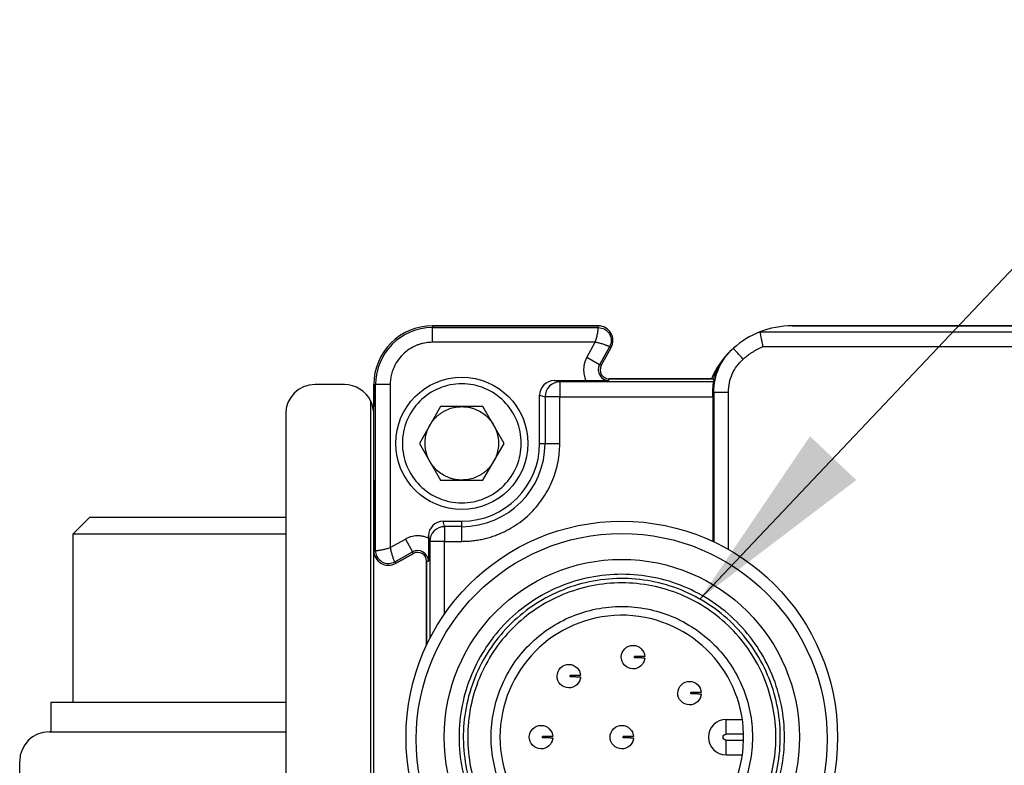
# Model space of a CAD drawing. Header units: millimetres. Extents: x 13 to 546, y 13 to 419.
# Tile 8 of 20: x 61 to 94, y 181 to 206. Entities that reach past the tile are written whole.
import ezdxf

# ---------------------------------------------------------------- set-up
doc = ezdxf.new("R2010")
doc.units = ezdxf.units.MM
doc.header["$LTSCALE"] = 2
doc.layers.add('DIMENSIONS', color=140, linetype='Continuous', lineweight=25)
doc.dimstyles.new('SLDDIMSTYLE2', dxfattribs={"dimtxt": 0.18, "dimasz": 6.604, "dimexe": 0, "dimexo": 0.0625, "dimgap": 0, "dimtad": 0, "dimtih": 1, "dimtoh": 1, "dimdec": 0, "dimrnd": 1e-09, "dimzin": 0, "dimdsep": 46, "dimtxsty": 'Standard', "dimsah": 1, "dimcen": 0.09, "dimadec": 0, "dimazin": 0, "dimtfac": 6.604, "dimtdec": 0, "dimtofl": 0, "dimtmove": 0, "dimatfit": 3, "dimfxl": 0, "dimfrac": 2, "dimtolj": 1, "dimtzin": 0, "dimarcsym": 0})

msp = doc.modelspace()

# ---------------------------------------------------------------- linework, layer by layer
for p, q in [((80.374, 196.075), (74.724, 196.075)), ((74.724, 196.075), (74.724, 196.014)), ((74.724, 196.075), (80.374, 196.075)), ((74.724, 195.514), (74.724, 196.014)), ((74.724, 196.014), (80.374, 196.014)), ((80.374, 196.014), (80.374, 196.075)), ((103.176, 196.075), (86.974, 196.075)), ((86.974, 196.075), (103.186, 196.075)), ((85.877, 195.868), (100.088, 195.868)), ((80.27, 195.514), (74.724, 195.514)), ((79.981, 194.993), (80.27, 195.514)), ((80.758, 195.362), (80.418, 194.751)), ((80.471, 194.721), (80.811, 195.332)), ((80.471, 194.721), (80.811, 195.332)), ((80.811, 195.332), (80.758, 195.362)), ((85.976, 195.368), (100.088, 195.368)), ((80.418, 194.751), (79.981, 194.993)), ((84.83, 195.169), (84.744, 195.077)), ((80.418, 194.751), (80.471, 194.721)), ((79.059, 194.164), (78.874, 194.21)), ((78.874, 194.21), (79.954, 194.21)), ((84.224, 194.275), (80.734, 194.275)), ((80.734, 194.275), (84.297, 194.275)), ((80.734, 194.214), (80.734, 194.275)), ((71.724, 194.075), (70.724, 194.075)), ((72.724, 194.075), (72.724, 193.325)), ((72.724, 188.425), (72.724, 194.075)), ((72.724, 194.075), (72.785, 194.075)), ((72.785, 188.425), (72.785, 194.075)), ((73.285, 194.075), (72.785, 194.075)), ((73.285, 194.075), (73.285, 188.529)), ((79.059, 194.164), (79.059, 193.664)), ((84.305, 194.164), (79.059, 194.164)), ((78.374, 193.71), (78.559, 193.664)), ((78.374, 192.075), (78.374, 193.71)), ((78.559, 193.664), (78.559, 192.075)), ((79.059, 193.664), (78.559, 193.664)), ((79.059, 192.075), (79.059, 193.664)), ((79.059, 193.664), (84.27, 193.664)), ((84.27, 193.786), (84.307, 193.821)), ((84.27, 193.664), (84.27, 188.741)), ((84.307, 193.821), (84.307, 188.724)), ((84.807, 188.465), (84.807, 193.821)), ((72.624, 152.639), (72.624, 193.511)), ((75.002, 193.325), (74.28, 192.075)), ((76.445, 193.325), (75.002, 193.325)), ((77.167, 192.075), (76.445, 193.325)), ((69.724, 193.075), (69.724, 153.075)), ((74.28, 192.075), (75.002, 190.825)), ((76.445, 190.825), (77.167, 192.075)), ((78.374, 192.075), (78.559, 192.075)), ((78.559, 192.075), (79.059, 192.075)), ((72.724, 190.825), (72.724, 188.425)), ((75.002, 190.825), (76.445, 190.825)), ((63.04, 189.555), (62.474, 188.988)), ((65.956, 189.555), (63.04, 189.555)), ((69.724, 189.555), (65.956, 189.555)), ((75.135, 189.24), (75.089, 189.425)), ((75.089, 189.425), (75.724, 189.425)), ((75.724, 189.24), (75.135, 189.24)), ((75.135, 189.24), (75.135, 188.74)), ((75.724, 189.24), (75.724, 189.425)), ((75.724, 188.74), (75.724, 189.24)), ((62.474, 188.988), (62.474, 183.255)), ((65.838, 188.988), (62.474, 188.988)), ((69.724, 188.988), (65.838, 188.988)), ((74.589, 188.925), (74.635, 188.74)), ((74.589, 188.845), (74.589, 188.925)), ((73.285, 188.529), (73.805, 188.818)), ((73.805, 188.818), (74.048, 188.381)), ((75.135, 188.74), (74.635, 188.74)), ((74.635, 188.74), (74.635, 185.433)), ((75.135, 188.74), (75.724, 188.74)), ((75.135, 186.266), (75.135, 188.74)), ((72.724, 179.075), (72.724, 188.425)), ((72.724, 188.425), (72.785, 188.425)), ((73.437, 188.041), (74.048, 188.381)), ((73.466, 187.988), (74.078, 188.328)), ((74.078, 188.328), (73.466, 187.988)), ((74.078, 188.328), (74.048, 188.381)), ((73.437, 188.041), (73.466, 187.988)), ((74.524, 188.065), (74.524, 185.206)), ((74.524, 185.206), (74.524, 188.065)), ((74.524, 188.065), (74.585, 188.065)), ((61.724, 183.255), (61.724, 182.255)), ((65.681, 183.255), (61.724, 183.255)), ((69.724, 183.255), (65.681, 183.255)), ((84.724, 182.175), (84.724, 182.675)), ((84.724, 182.675), (85.28, 182.675)), ((61.664, 182.255), (69.724, 182.255)), ((85.322, 182.175), (84.724, 182.175)), ((84.724, 181.975), (85.322, 181.975)), ((84.724, 181.475), (84.724, 181.975)), ((84.724, 181.475), (85.28, 181.475)), ((60.664, 177.616), (60.664, 181.255))]:
    msp.add_line(p, q)
for centre, radius in [((75.724, 192.075), 2.25), ((81.174, 182.075), 7.35), ((81.172, 182.006), 7), ((81.174, 182.075), 6.051)]:
    msp.add_circle(centre, radius)
for centre, radius, start, end in [((74.724, 194.075), 2, 90, 180), ((74.724, 194.075), 2, 90, 180), ((74.724, 194.075), 1.939, 90, 180), ((80.374, 195.575), 0.5, 330.9454, 90), ((86.974, 193.075), 3.001, 90, 111.4428), ((86.974, 193.075), 3.001, 111.4429, 131.7934), ((86.974, 193.075), 3.001, 134.6529, 156.4131), ((80.734, 194.575), 0.361, 150.9454, 270), ((80.734, 194.575), 0.3, 150.9454, 270), ((80.734, 194.575), 0.3, 150.9454, 270), ((70.724, 193.075), 1, 90, 180), ((71.724, 193.075), 1, 25.8419, 90), ((79.06, 193.663), 0.5, 135.0188, 179.9833), ((79.059, 193.664), 0.5, 90.0224, 135.0218), ((71.724, 193.075), 1, 0, 25.8419), ((75.724, 192.075), 2.836, 270, 0), ((75.724, 192.075), 2.65, 270, 0), ((75.136, 188.739), 0.5, 90.0167, 134.9812), ((75.135, 188.74), 0.5, 134.9782, 179.9776), ((73.224, 188.425), 0.5, 180, 299.0546), ((74.224, 188.065), 0.361, 0, 119.0546), ((74.224, 188.065), 0.3, 0, 119.0546), ((74.224, 188.065), 0.3, 0, 119.0546), ((81.174, 182.075), 4.15, 1.3808, 358.6192), ((84.724, 182.075), 0.6, 90, 270), ((61.664, 181.255), 1, 90, 180)]:
    msp.add_arc(centre, radius, start, end)
for centre, major_axis, ratio, start_param, end_param in [((78.874, 193.71), (0.485, -0.121), 0.999353, 1.815838, 3.386329), ((84.268, 193.664), (0, 0.5), 0.003491, 4.712389, 4.960038), ((75.089, 188.925), (0.121, -0.485), 0.999353, 2.896856, 4.467348)]:
    msp.add_ellipse(centre, major_axis=major_axis, ratio=ratio, start_param=start_param, end_param=end_param)
for points, knots in [([(80.27, 195.514), (80.278, 195.537), (80.295, 195.584), (80.315, 195.657), (80.333, 195.73), (80.347, 195.801), (80.358, 195.869), (80.367, 195.93), (80.372, 195.974), (80.374, 196.006), (80.374, 196.011), (80.374, 196.014)], [0, 0, 0, 0, 0.092668, 0.189118, 0.289626, 0.394437, 0.503768, 0.626529, 0.750927, 0.853155, 1, 1, 1, 1]), ([(80.811, 195.332), (80.853, 195.408), (80.875, 195.495), (80.873, 195.668), (80.849, 195.754), (80.761, 195.903), (80.697, 195.966), (80.547, 196.052), (80.46, 196.075), (80.374, 196.075)], [0, 0, 0, 0, 0.25, 0.25, 0.5, 0.5, 0.75, 0.75, 1, 1, 1, 1]), ([(80.374, 196.014), (80.45, 196.014), (80.526, 195.994), (80.658, 195.919), (80.714, 195.863), (80.791, 195.732), (80.812, 195.657), (80.814, 195.505), (80.794, 195.429), (80.758, 195.362)], [0, 0, 0, 0, 0.25, 0.25, 0.5, 0.5, 0.75, 0.75, 1, 1, 1, 1]), ([(85.877, 195.868), (85.877, 195.867), (85.876, 195.866), (85.879, 195.853), (85.885, 195.827), (85.893, 195.783), (85.905, 195.718), (85.923, 195.629), (85.947, 195.51), (85.966, 195.417), (85.976, 195.368)], [0, 0, 0, 0, 0.071649, 0.156156, 0.253593, 0.379169, 0.5023, 0.642151, 0.808046, 1, 1, 1, 1]), ([(74.724, 195.514), (74.687, 195.513), (74.615, 195.512), (74.507, 195.499), (74.401, 195.479), (74.296, 195.451), (74.136, 195.394), (73.928, 195.287), (73.699, 195.1), (73.512, 194.871), (73.394, 194.642), (73.326, 194.434), (73.291, 194.256), (73.287, 194.136), (73.285, 194.075)], [0, 0, 0, 0, 0.048274, 0.096154, 0.143915, 0.191834, 0.240185, 0.369997, 0.500048, 0.62986, 0.759911, 0.840101, 0.919702, 1, 1, 1, 1]), ([(80.758, 195.362), (80.757, 195.363), (80.755, 195.364), (80.742, 195.37), (80.724, 195.378), (80.701, 195.388), (80.676, 195.398), (80.648, 195.409), (80.598, 195.428), (80.515, 195.456), (80.394, 195.492), (80.31, 195.507), (80.27, 195.514)], [0, 0, 0, 0, 0.086836, 0.168372, 0.244617, 0.315583, 0.381285, 0.441744, 0.496984, 0.677539, 0.844852, 1, 1, 1, 1]), ([(84.307, 193.821), (84.307, 194.093), (84.365, 194.378), (84.597, 194.897), (84.771, 195.13), (84.974, 195.312)], [0, 0, 0, 0, 0.5, 0.5, 1, 1, 1, 1]), ([(85.307, 194.939), (85.268, 194.983), (85.225, 195.03), (85.143, 195.122), (85.104, 195.166), (85.039, 195.239), (85.014, 195.267), (84.981, 195.304), (84.974, 195.312), (84.974, 195.312)], [0, 0, 0, 0, 0.25, 0.25, 0.5, 0.5, 0.75, 0.75, 1, 1, 1, 1]), ([(85.307, 194.939), (85.341, 194.968), (85.408, 195.026), (85.514, 195.106), (85.642, 195.194), (85.795, 195.284), (85.915, 195.34), (85.976, 195.368)], [0, 0, 0, 0, 0.166671, 0.3333444, 0.5000232, 0.7500191, 1, 1, 1, 1]), ([(79.981, 194.993), (79.97, 194.973), (79.949, 194.933), (79.923, 194.87), (79.903, 194.809), (79.882, 194.722), (79.867, 194.586), (79.879, 194.435), (79.911, 194.315), (79.935, 194.251), (79.949, 194.22), (79.954, 194.21)], [0, 0, 0, 0, 0.083629, 0.167268, 0.250927, 0.318973, 0.500224, 0.750615, 0.874587, 0.95769, 1, 1, 1, 1]), ([(84.725, 195.061), (84.624, 194.948), (84.539, 194.825), (84.396, 194.562), (84.338, 194.421), (84.297, 194.275)], [0, 0, 0, 0, 0.5, 0.5, 1, 1, 1, 1]), ([(84.807, 193.821), (84.807, 194.031), (84.852, 194.241), (85.023, 194.625), (85.15, 194.799), (85.307, 194.939)], [0, 0, 0, 0, 0.5, 0.5, 1, 1, 1, 1]), ([(79.954, 194.21), (80.115, 194.21), (80.268, 194.21), (80.526, 194.212), (80.631, 194.213), (80.734, 194.214)], [0, 0, 0, 0, 0.5, 0.5, 1, 1, 1, 1]), ([(84.297, 194.275), (84.298, 194.257), (84.298, 194.22), (84.302, 194.182), (84.305, 194.164)], [0, 0, 0, 0, 0.492594, 1, 1, 1, 1]), ([(73.699, 192.075), (73.699, 192.34), (73.751, 192.605), (73.954, 193.095), (74.104, 193.32), (74.479, 193.695), (74.704, 193.845), (75.194, 194.048), (75.459, 194.1), (75.989, 194.1), (76.254, 194.048), (76.743, 193.845), (76.968, 193.695), (77.343, 193.32), (77.493, 193.095), (77.696, 192.605), (77.749, 192.34), (77.749, 191.81), (77.696, 191.545), (77.493, 191.055), (77.343, 190.831), (76.968, 190.456), (76.743, 190.306), (76.254, 190.103), (75.989, 190.05), (75.459, 190.05), (75.194, 190.103), (74.704, 190.306), (74.479, 190.456), (74.104, 190.831), (73.954, 191.055), (73.751, 191.545), (73.699, 191.81), (73.699, 192.075)], [0, 0, 0, 0, 0.0625, 0.0625, 0.125, 0.125, 0.1875, 0.1875, 0.25, 0.25, 0.3125, 0.3125, 0.375, 0.375, 0.4375, 0.4375, 0.5, 0.5, 0.5625, 0.5625, 0.625, 0.625, 0.6875, 0.6875, 0.75, 0.75, 0.8125, 0.8125, 0.875, 0.875, 0.9375, 0.9375, 1, 1, 1, 1]), ([(84.27, 193.786), (84.27, 193.893), (84.279, 193.989), (84.297, 194.125), (84.305, 194.163), (84.305, 194.164)], [0, 0, 0, 0, 0.5, 0.5, 1, 1, 1, 1]), ([(84.307, 193.821), (84.307, 193.821), (84.318, 193.821), (84.367, 193.821), (84.405, 193.821), (84.503, 193.821), (84.562, 193.821), (84.685, 193.821), (84.748, 193.821), (84.807, 193.821)], [0, 0, 0, 0, 0.25, 0.25, 0.5, 0.5, 0.75, 0.75, 1, 1, 1, 1]), ([(74.641, 192.7), (74.66, 192.732), (74.698, 192.794), (74.765, 192.881), (74.838, 192.961), (74.918, 193.034), (75.005, 193.1), (75.128, 193.179), (75.294, 193.256), (75.505, 193.315), (75.65, 193.322), (75.724, 193.325)], [0, 0, 0, 0, 0.0843955, 0.1675211, 0.2500156, 0.3325326, 0.415725, 0.5002301, 0.667603, 0.8324505, 1, 1, 1, 1]), ([(75.724, 193.325), (75.76, 193.324), (75.834, 193.323), (75.942, 193.308), (76.048, 193.285), (76.151, 193.252), (76.252, 193.21), (76.382, 193.142), (76.531, 193.038), (76.688, 192.884), (76.767, 192.762), (76.806, 192.7)], [0, 0, 0, 0, 0.084395, 0.167521, 0.250016, 0.332533, 0.415725, 0.50023, 0.667603, 0.83245, 1, 1, 1, 1]), ([(74.641, 191.45), (74.623, 191.483), (74.588, 191.547), (74.547, 191.648), (74.514, 191.751), (74.491, 191.857), (74.477, 191.965), (74.471, 192.111), (74.486, 192.293), (74.541, 192.506), (74.608, 192.635), (74.641, 192.7)], [0, 0, 0, 0, 0.084395, 0.167521, 0.250016, 0.332533, 0.415725, 0.50023, 0.667603, 0.83245, 1, 1, 1, 1]), ([(76.806, 192.7), (76.824, 192.668), (76.859, 192.604), (76.901, 192.503), (76.933, 192.4), (76.957, 192.294), (76.971, 192.185), (76.977, 192.039), (76.961, 191.857), (76.906, 191.645), (76.84, 191.515), (76.806, 191.45)], [0, 0, 0, 0, 0.084395, 0.167521, 0.250016, 0.332533, 0.415725, 0.50023, 0.667603, 0.83245, 1, 1, 1, 1]), ([(75.724, 188.74), (75.784, 188.741), (75.903, 188.743), (76.082, 188.758), (76.26, 188.782), (76.437, 188.815), (76.611, 188.858), (76.783, 188.911), (77.002, 188.991), (77.264, 189.11), (77.558, 189.282), (77.834, 189.483), (78.086, 189.713), (78.315, 189.966), (78.584, 190.332), (78.838, 190.824), (78.991, 191.345), (79.044, 191.721), (79.058, 191.93), (79.059, 192.035), (79.059, 192.075)], [0, 0, 0, 0, 0.034297, 0.068595, 0.102892, 0.137189, 0.171487, 0.205784, 0.240081, 0.305071, 0.370065, 0.435124, 0.500166, 0.565492, 0.630155, 0.760076, 0.879937, 0.939684, 0.97707, 1, 1, 1, 1]), ([(75.724, 190.825), (75.687, 190.826), (75.614, 190.828), (75.505, 190.842), (75.4, 190.866), (75.296, 190.898), (75.195, 190.94), (75.066, 191.008), (74.916, 191.112), (74.759, 191.266), (74.681, 191.389), (74.641, 191.45)], [0, 0, 0, 0, 0.084395, 0.167521, 0.250016, 0.332533, 0.415725, 0.50023, 0.667603, 0.83245, 1, 1, 1, 1]), ([(76.806, 191.45), (76.787, 191.419), (76.749, 191.356), (76.682, 191.27), (76.609, 191.19), (76.529, 191.117), (76.442, 191.05), (76.319, 190.972), (76.154, 190.894), (75.942, 190.836), (75.797, 190.829), (75.724, 190.825)], [0, 0, 0, 0, 0.0843955, 0.1675211, 0.2500156, 0.3325326, 0.415725, 0.5002301, 0.667603, 0.8324505, 1, 1, 1, 1]), ([(74.589, 188.845), (74.568, 188.854), (74.527, 188.873), (74.462, 188.894), (74.4, 188.91), (74.311, 188.924), (74.175, 188.931), (74.025, 188.908), (73.907, 188.868), (73.845, 188.84), (73.816, 188.824), (73.805, 188.818)], [0, 0, 0, 0, 0.083629, 0.167268, 0.250927, 0.318973, 0.500224, 0.750615, 0.874587, 0.95769, 1, 1, 1, 1]), ([(74.589, 188.845), (74.589, 188.684), (74.589, 188.531), (74.587, 188.273), (74.586, 188.168), (74.585, 188.065)], [0, 0, 0, 0, 0.5, 0.5, 1, 1, 1, 1]), ([(72.785, 188.425), (72.786, 188.425), (72.788, 188.425), (72.802, 188.426), (72.822, 188.428), (72.846, 188.43), (72.874, 188.433), (72.903, 188.437), (72.956, 188.444), (73.042, 188.46), (73.165, 188.488), (73.246, 188.516), (73.285, 188.529)], [0, 0, 0, 0, 0.086836, 0.168372, 0.244616, 0.315582, 0.381285, 0.441743, 0.496984, 0.677539, 0.844852, 1, 1, 1, 1]), ([(73.285, 188.529), (73.288, 188.509), (73.295, 188.467), (73.315, 188.383), (73.344, 188.281), (73.376, 188.186), (73.402, 188.119), (73.419, 188.078), (73.433, 188.048), (73.435, 188.044), (73.437, 188.041)], [0, 0, 0, 0, 0.075855, 0.160766, 0.331565, 0.503391, 0.626168, 0.750737, 0.853084, 1, 1, 1, 1]), ([(72.724, 188.425), (72.724, 188.338), (72.747, 188.252), (72.833, 188.102), (72.895, 188.038), (73.045, 187.95), (73.131, 187.926), (73.304, 187.924), (73.391, 187.946), (73.466, 187.988)], [0, 0, 0, 0, 0.25, 0.25, 0.5, 0.5, 0.75, 0.75, 1, 1, 1, 1]), ([(72.785, 188.425), (72.785, 188.362), (72.799, 188.29), (72.87, 188.153), (72.929, 188.089), (73.073, 188.004), (73.157, 187.984), (73.312, 187.988), (73.382, 188.011), (73.437, 188.041)], [0, 0, 0, 0, 0.25, 0.25, 0.5, 0.5, 0.75, 0.75, 1, 1, 1, 1]), ([(81.174, 176.532), (80.449, 176.532), (79.723, 176.677), (78.383, 177.232), (77.768, 177.643), (76.742, 178.669), (76.331, 179.284), (75.776, 180.624), (75.631, 181.35), (75.631, 182.801), (75.776, 183.526), (76.331, 184.867), (76.742, 185.482), (77.768, 186.508), (78.383, 186.918), (79.723, 187.474), (80.449, 187.618), (81.9, 187.618), (82.625, 187.474), (83.966, 186.918), (84.58, 186.508), (85.606, 185.482), (86.017, 184.867), (86.573, 183.526), (86.717, 182.801), (86.717, 181.35), (86.573, 180.624), (86.017, 179.284), (85.606, 178.669), (84.58, 177.643), (83.966, 177.232), (82.625, 176.677), (81.9, 176.532), (81.174, 176.532)], [0, 0, 0, 0, 0.0625, 0.0625, 0.125, 0.125, 0.1875, 0.1875, 0.25, 0.25, 0.3125, 0.3125, 0.375, 0.375, 0.4375, 0.4375, 0.5, 0.5, 0.5625, 0.5625, 0.625, 0.625, 0.6875, 0.6875, 0.75, 0.75, 0.8125, 0.8125, 0.875, 0.875, 0.9375, 0.9375, 1, 1, 1, 1]), ([(75.774, 182.156), (75.785, 182.863), (75.936, 183.568), (76.497, 184.865), (76.906, 185.458), (77.92, 186.443), (78.525, 186.834), (79.84, 187.355), (80.548, 187.485), (81.962, 187.464), (82.666, 187.313), (83.964, 186.752), (84.557, 186.343), (85.541, 185.328), (85.932, 184.724), (86.454, 183.409), (86.584, 182.701), (86.562, 181.287), (86.411, 180.583), (85.851, 179.285), (85.441, 178.692), (84.427, 177.708), (83.822, 177.316), (82.508, 176.795), (81.799, 176.665), (80.386, 176.686), (79.681, 176.838), (78.383, 177.398), (77.791, 177.807), (76.806, 178.822), (76.415, 179.427), (75.894, 180.741), (75.764, 181.45), (75.774, 182.156)], [0, 0, 0, 0, 0.0625, 0.0625, 0.125, 0.125, 0.1875, 0.1875, 0.25, 0.25, 0.3125, 0.3125, 0.375, 0.375, 0.4375, 0.4375, 0.5, 0.5, 0.5625, 0.5625, 0.625, 0.625, 0.6875, 0.6875, 0.75, 0.75, 0.8125, 0.8125, 0.875, 0.875, 0.9375, 0.9375, 1, 1, 1, 1]), ([(86.424, 182.075), (86.424, 181.388), (86.287, 180.701), (85.761, 179.431), (85.372, 178.849), (84.4, 177.877), (83.818, 177.488), (82.548, 176.962), (81.861, 176.825), (80.486, 176.825), (79.799, 176.962), (78.53, 177.488), (77.947, 177.877), (76.975, 178.849), (76.586, 179.431), (76.06, 180.701), (75.924, 181.388), (75.924, 182.762), (76.06, 183.449), (76.586, 184.719), (76.975, 185.302), (77.947, 186.274), (78.53, 186.663), (79.799, 187.189), (80.486, 187.325), (81.861, 187.325), (82.548, 187.189), (83.818, 186.663), (84.4, 186.274), (85.372, 185.302), (85.761, 184.719), (86.287, 183.449), (86.424, 182.762), (86.424, 182.075)], [0, 0, 0, 0, 0.0625, 0.0625, 0.125, 0.125, 0.1875, 0.1875, 0.25, 0.25, 0.3125, 0.3125, 0.375, 0.375, 0.4375, 0.4375, 0.5, 0.5, 0.5625, 0.5625, 0.625, 0.625, 0.6875, 0.6875, 0.75, 0.75, 0.8125, 0.8125, 0.875, 0.875, 0.9375, 0.9375, 1, 1, 1, 1]), ([(76.724, 182.075), (76.724, 181.493), (76.839, 180.91), (77.285, 179.834), (77.615, 179.341), (78.439, 178.517), (78.933, 178.187), (80.009, 177.741), (80.591, 177.625), (81.756, 177.625), (82.338, 177.741), (83.415, 178.187), (83.908, 178.517), (84.732, 179.341), (85.062, 179.834), (85.508, 180.91), (85.624, 181.493), (85.624, 182.658), (85.508, 183.24), (85.062, 184.316), (84.732, 184.81), (83.908, 185.634), (83.415, 185.964), (82.338, 186.409), (81.756, 186.525), (80.591, 186.525), (80.009, 186.409), (78.933, 185.964), (78.439, 185.634), (77.615, 184.81), (77.285, 184.316), (76.839, 183.24), (76.724, 182.658), (76.724, 182.075)], [0, 0, 0, 0, 0.0625, 0.0625, 0.125, 0.125, 0.1875, 0.1875, 0.25, 0.25, 0.3125, 0.3125, 0.375, 0.375, 0.4375, 0.4375, 0.5, 0.5, 0.5625, 0.5625, 0.625, 0.625, 0.6875, 0.6875, 0.75, 0.75, 0.8125, 0.8125, 0.875, 0.875, 0.9375, 0.9375, 1, 1, 1, 1]), ([(81.157, 184.805), (81.158, 184.909), (81.203, 185.013), (81.353, 185.158), (81.458, 185.2), (81.563, 185.198)], [0, 0, 0, 0, 0.5, 0.5, 1, 1, 1, 1]), ([(81.563, 185.198), (81.663, 185.197), (81.763, 185.156), (81.907, 185.016), (81.951, 184.918), (81.956, 184.818)], [0, 0, 0, 0, 0.5, 0.5, 1, 1, 1, 1]), ([(81.551, 184.399), (81.446, 184.4), (81.343, 184.445), (81.197, 184.595), (81.155, 184.7), (81.157, 184.805)], [0, 0, 0, 0, 0.5, 0.5, 1, 1, 1, 1]), ([(81.606, 184.773), (81.606, 184.781), (81.606, 184.798), (81.607, 184.814), (81.607, 184.823)], [0, 0, 0, 0, 0.4999, 1, 1, 1, 1]), ([(81.956, 184.818), (81.956, 184.818), (81.954, 184.818), (81.942, 184.818), (81.913, 184.818), (81.864, 184.819), (81.79, 184.82), (81.733, 184.821), (81.672, 184.822), (81.628, 184.822), (81.607, 184.823)], [0, 0, 0, 0, 0.1201292, 0.2376004, 0.3532546, 0.6240038, 0.7340801, 0.8353235, 0.9204386, 1, 1, 1, 1]), ([(78.97, 184.157), (78.971, 184.261), (79.016, 184.365), (79.166, 184.511), (79.271, 184.552), (79.376, 184.551)], [0, 0, 0, 0, 0.5, 0.5, 1, 1, 1, 1]), ([(79.376, 184.551), (79.476, 184.549), (79.576, 184.508), (79.72, 184.368), (79.765, 184.27), (79.769, 184.17)], [0, 0, 0, 0, 0.5, 0.5, 1, 1, 1, 1]), ([(81.956, 184.768), (81.948, 184.667), (81.901, 184.571), (81.752, 184.435), (81.651, 184.397), (81.551, 184.399)], [0, 0, 0, 0, 0.5, 0.5, 1, 1, 1, 1]), ([(81.956, 184.768), (81.955, 184.768), (81.953, 184.768), (81.94, 184.768), (81.92, 184.768), (81.895, 184.768), (81.867, 184.769), (81.831, 184.769), (81.786, 184.77), (81.724, 184.771), (81.665, 184.771), (81.622, 184.772), (81.606, 184.773)], [0, 0, 0, 0, 0.128865, 0.251264, 0.363798, 0.46414, 0.55099, 0.624213, 0.748808, 0.835186, 0.942651, 1, 1, 1, 1]), ([(81.956, 184.768), (81.954, 184.756), (81.952, 184.732), (81.945, 184.699), (81.936, 184.669), (81.925, 184.643), (81.915, 184.62), (81.91, 184.61), (81.907, 184.606)], [0, 0, 0, 0, 0.163527, 0.324755, 0.488862, 0.660765, 0.835936, 1, 1, 1, 1]), ([(79.364, 183.751), (79.259, 183.752), (79.156, 183.797), (79.01, 183.947), (78.968, 184.052), (78.97, 184.157)], [0, 0, 0, 0, 0.5, 0.5, 1, 1, 1, 1]), ([(79.419, 184.125), (79.419, 184.133), (79.419, 184.15), (79.42, 184.167), (79.42, 184.175)], [0, 0, 0, 0, 0.4999, 1, 1, 1, 1]), ([(79.769, 184.17), (79.769, 184.17), (79.767, 184.17), (79.755, 184.17), (79.726, 184.17), (79.677, 184.171), (79.603, 184.172), (79.546, 184.173), (79.485, 184.174), (79.441, 184.175), (79.42, 184.175)], [0, 0, 0, 0, 0.120129, 0.2376, 0.353255, 0.624004, 0.73408, 0.835323, 0.920439, 1, 1, 1, 1]), ([(79.769, 184.12), (79.761, 184.02), (79.714, 183.923), (79.565, 183.787), (79.464, 183.749), (79.364, 183.751)], [0, 0, 0, 0, 0.5, 0.5, 1, 1, 1, 1]), ([(79.769, 184.12), (79.768, 184.12), (79.766, 184.12), (79.753, 184.12), (79.733, 184.12), (79.708, 184.121), (79.681, 184.121), (79.644, 184.122), (79.6, 184.122), (79.538, 184.124), (79.478, 184.123), (79.435, 184.125), (79.419, 184.125)], [0, 0, 0, 0, 0.128865, 0.251264, 0.363798, 0.46414, 0.55099, 0.624213, 0.748808, 0.835186, 0.942651, 1, 1, 1, 1]), ([(79.769, 184.12), (79.767, 184.108), (79.765, 184.084), (79.758, 184.051), (79.749, 184.021), (79.739, 183.995), (79.728, 183.973), (79.723, 183.963), (79.72, 183.958)], [0, 0, 0, 0, 0.163527, 0.324755, 0.488862, 0.660765, 0.835936, 1, 1, 1, 1]), ([(83.08, 183.579), (83.082, 183.684), (83.127, 183.787), (83.277, 183.933), (83.382, 183.975), (83.486, 183.973)], [0, 0, 0, 0, 0.5, 0.5, 1, 1, 1, 1]), ([(83.486, 183.973), (83.587, 183.971), (83.686, 183.93), (83.831, 183.79), (83.875, 183.692), (83.88, 183.592)], [0, 0, 0, 0, 0.5, 0.5, 1, 1, 1, 1]), ([(83.474, 183.173), (83.37, 183.175), (83.266, 183.219), (83.12, 183.37), (83.079, 183.474), (83.08, 183.579)], [0, 0, 0, 0, 0.5, 0.5, 1, 1, 1, 1]), ([(83.879, 183.542), (83.871, 183.442), (83.824, 183.345), (83.676, 183.21), (83.575, 183.172), (83.474, 183.173)], [0, 0, 0, 0, 0.5, 0.5, 1, 1, 1, 1]), ([(83.53, 183.547), (83.53, 183.556), (83.53, 183.572), (83.53, 183.589), (83.531, 183.597)], [0, 0, 0, 0, 0.4999005, 1, 1, 1, 1]), ([(83.879, 183.542), (83.878, 183.542), (83.877, 183.542), (83.863, 183.542), (83.843, 183.543), (83.818, 183.543), (83.791, 183.543), (83.755, 183.544), (83.71, 183.544), (83.648, 183.546), (83.589, 183.545), (83.545, 183.547), (83.53, 183.547)], [0, 0, 0, 0, 0.128865, 0.251264, 0.363798, 0.46414, 0.55099, 0.624213, 0.748808, 0.835186, 0.942651, 1, 1, 1, 1]), ([(83.88, 183.592), (83.879, 183.592), (83.878, 183.592), (83.865, 183.592), (83.837, 183.593), (83.788, 183.593), (83.713, 183.595), (83.656, 183.595), (83.595, 183.596), (83.552, 183.597), (83.531, 183.597)], [0, 0, 0, 0, 0.120129, 0.2376, 0.353255, 0.624004, 0.73408, 0.835323, 0.920439, 1, 1, 1, 1]), ([(83.879, 183.542), (83.878, 183.53), (83.875, 183.506), (83.868, 183.473), (83.859, 183.443), (83.849, 183.417), (83.839, 183.395), (83.833, 183.385), (83.831, 183.38)], [0, 0, 0, 0, 0.163527, 0.324755, 0.488862, 0.660765, 0.835936, 1, 1, 1, 1]), ([(78.024, 182.081), (78.026, 182.186), (78.07, 182.289), (78.221, 182.435), (78.325, 182.477), (78.43, 182.475)], [0, 0, 0, 0, 0.5, 0.5, 1, 1, 1, 1]), ([(78.43, 182.475), (78.531, 182.474), (78.63, 182.433), (78.774, 182.293), (78.819, 182.195), (78.824, 182.094)], [0, 0, 0, 0, 0.5, 0.5, 1, 1, 1, 1]), ([(80.774, 182.081), (80.776, 182.186), (80.82, 182.289), (80.971, 182.435), (81.075, 182.477), (81.18, 182.475)], [0, 0, 0, 0, 0.5, 0.5, 1, 1, 1, 1]), ([(81.18, 182.475), (81.281, 182.474), (81.38, 182.433), (81.524, 182.293), (81.569, 182.195), (81.574, 182.094)], [0, 0, 0, 0, 0.5, 0.5, 1, 1, 1, 1]), ([(78.418, 181.675), (78.313, 181.677), (78.21, 181.722), (78.064, 181.872), (78.022, 181.977), (78.024, 182.081)], [0, 0, 0, 0, 0.5, 0.5, 1, 1, 1, 1]), ([(78.823, 182.044), (78.815, 181.944), (78.768, 181.847), (78.619, 181.712), (78.519, 181.674), (78.418, 181.675)], [0, 0, 0, 0, 0.5, 0.5, 1, 1, 1, 1]), ([(78.824, 182.094), (78.823, 182.094), (78.821, 182.094), (78.809, 182.095), (78.781, 182.095), (78.732, 182.096), (78.657, 182.097), (78.6, 182.098), (78.539, 182.099), (78.495, 182.099), (78.474, 182.1)], [0, 0, 0, 0, 0.120129, 0.2376, 0.353255, 0.624004, 0.73408, 0.835323, 0.920439, 1, 1, 1, 1]), ([(78.474, 182.05), (78.474, 182.058), (78.473, 182.075), (78.474, 182.091), (78.474, 182.1)], [0, 0, 0, 0, 0.4999, 1, 1, 1, 1]), ([(78.823, 182.044), (78.822, 182.044), (78.82, 182.044), (78.807, 182.045), (78.787, 182.045), (78.762, 182.045), (78.735, 182.046), (78.699, 182.046), (78.654, 182.047), (78.592, 182.048), (78.533, 182.048), (78.489, 182.049), (78.474, 182.05)], [0, 0, 0, 0, 0.128865, 0.251264, 0.363798, 0.46414, 0.55099, 0.624213, 0.748808, 0.835186, 0.942651, 1, 1, 1, 1]), ([(78.823, 182.044), (78.822, 182.032), (78.819, 182.009), (78.812, 181.976), (78.803, 181.946), (78.793, 181.919), (78.782, 181.897), (78.777, 181.887), (78.774, 181.882)], [0, 0, 0, 0, 0.163527, 0.324755, 0.488862, 0.660765, 0.835936, 1, 1, 1, 1]), ([(81.168, 181.675), (81.063, 181.677), (80.96, 181.722), (80.814, 181.872), (80.772, 181.977), (80.774, 182.081)], [0, 0, 0, 0, 0.5, 0.5, 1, 1, 1, 1]), ([(81.573, 182.044), (81.565, 181.944), (81.518, 181.847), (81.369, 181.712), (81.269, 181.674), (81.168, 181.675)], [0, 0, 0, 0, 0.5, 0.5, 1, 1, 1, 1]), ([(81.574, 182.094), (81.573, 182.094), (81.571, 182.094), (81.559, 182.095), (81.531, 182.095), (81.482, 182.096), (81.407, 182.097), (81.35, 182.098), (81.289, 182.099), (81.245, 182.099), (81.224, 182.1)], [0, 0, 0, 0, 0.120129, 0.2376, 0.353255, 0.624004, 0.73408, 0.835323, 0.920439, 1, 1, 1, 1]), ([(81.224, 182.05), (81.224, 182.058), (81.223, 182.075), (81.224, 182.091), (81.224, 182.1)], [0, 0, 0, 0, 0.4999, 1, 1, 1, 1]), ([(81.573, 182.044), (81.572, 182.044), (81.57, 182.044), (81.557, 182.045), (81.537, 182.045), (81.512, 182.045), (81.485, 182.046), (81.449, 182.046), (81.404, 182.047), (81.342, 182.048), (81.283, 182.048), (81.239, 182.049), (81.224, 182.05)], [0, 0, 0, 0, 0.128865, 0.251264, 0.363798, 0.46414, 0.55099, 0.624213, 0.748808, 0.835186, 0.942651, 1, 1, 1, 1]), ([(81.573, 182.044), (81.572, 182.032), (81.569, 182.009), (81.562, 181.976), (81.553, 181.946), (81.543, 181.919), (81.532, 181.897), (81.527, 181.887), (81.524, 181.882)], [0, 0, 0, 0, 0.163527, 0.324755, 0.488862, 0.660765, 0.835936, 1, 1, 1, 1])]:
    msp.add_open_spline(points, degree=3, knots=knots)
for points in [[(84.624, 182.075), (84.624, 182.13), (84.668, 182.175), (84.724, 182.175)], [(85.322, 181.975), (85.323, 182.009), (85.324, 182.075), (85.323, 182.142), (85.322, 182.175)], [(84.724, 181.975), (84.668, 181.975), (84.624, 182.02), (84.624, 182.075)]]:
    msp.add_open_spline(points, degree=3)

# ---------------------------------------------------------------- leaders
at = {"layer": 'DIMENSIONS'}
msp.add_leader([(83.831, 186.776), (102.512, 206.495), (115.212, 206.495)], dimstyle='SLDDIMSTYLE2', dxfattribs=at)

doc.saveas('drawing.dxf')
